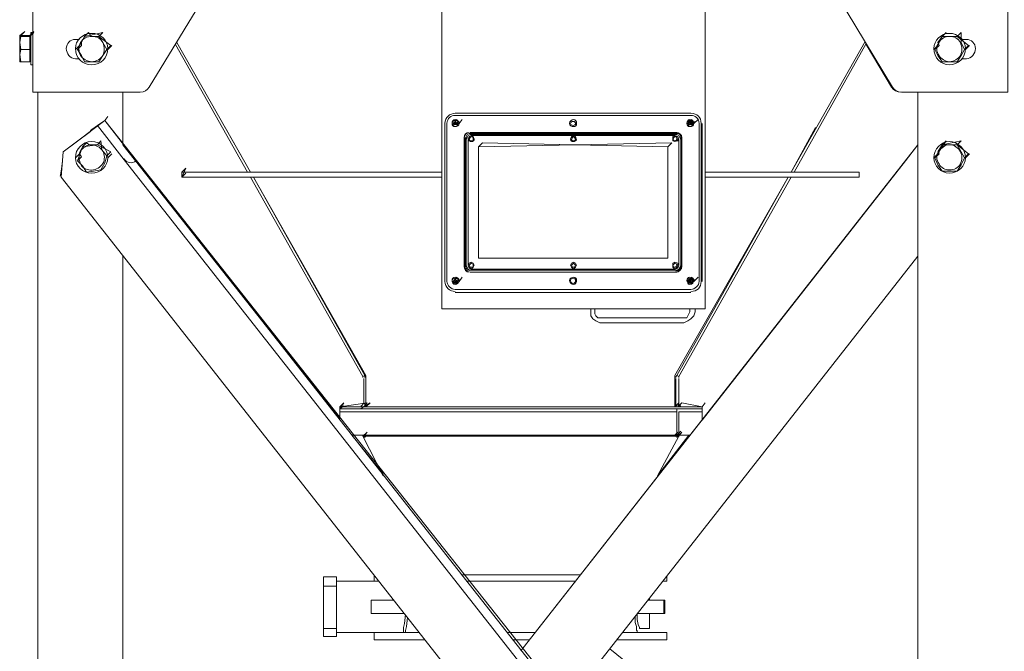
# Model space of a CAD drawing. Header units: millimetres. Extents: x 160938 to 520640, y 9197 to 248394.
# Tile 46 of 137: x 257488 to 258634, y 90550 to 91286. Entities that reach past the tile are written whole.
import ezdxf

# ---------------------------------------------------------------- set-up
doc = ezdxf.new("R2010")
doc.units = ezdxf.units.MM
doc.header["$LTSCALE"] = 10

# ---------------------------------------------------------------- blocks, each defined once
blk = doc.blocks.new('*F3182')
at = {"color": 1, "linetype": 'Continuous', "lineweight": 20}
for points in [[(2300.3, -28.3), (2300.3, -18.9), (2059.9, -18.9), (2059.9, -28.3)], [(2300.3, -142.6), (2300.3, -28.3), (2300.3, -28.3)], [(2333.3, -1070), (2380.4, -1033.5), (3595.4, -77.8), (3643.7, -41.2), (3639, -36.5), (2333.3, -1070), (2328.6, -1066.5)], [(2239, -71.9), (2239, -67.2), (2239, -67.2)], [(2250.8, -68.3), (2246.1, -63.6), (2246.1, -63.6)], [(2261.4, -67.2), (2261.4, -71.9), (2261.4, -71.9)], [(2261.4, -67.2), (2261.4, -71.9), (2261.4, -71.9)], [(2369.8, -73.1), (2376.9, -69.5), (2372.2, -64.8), (2361.6, -77.8), (2356.9, -73.1), (2361.6, -95.5), (2356.9, -90.7), (2376.9, -103.7), (2372.2, -99), (2369.8, -100.2)], [(2376.9, -68.3), (2372.2, -63.6), (2372.2, -63.6)], [(2242.6, -100.2), (2235.5, -95.5), (2235.5, -86), (2235.5, -77.8), (2235.5, -95.5), (2230.8, -90.7)], [(2250.8, -69.5), (2257.9, -73.1), (2257.9, -73.1)], [(2257.9, -73.1), (2264.9, -77.8), (2264.9, -86), (2264.9, -95.5), (2257.9, -100.2)], [(3610.7, -79), (2379.3, -1047.6), (2339.2, -1078.3), (2333.3, -1070)], [(2361.6, -86), (2361.6, -77.8), (2369.8, -73.1)], [(2376.9, -69.5), (2385.1, -73.1), (2385.1, -73.1)], [(2385.1, -73.1), (2392.2, -77.8), (2392.2, -86), (2392.2, -95.5), (2385.1, -100.2)], [(2369.8, -100.2), (2361.6, -95.5), (2361.6, -86)], [(2235.5, -95.5), (2250.8, -103.7), (2246.1, -99), (2242.6, -100.2)], [(2250.8, -104.9), (2246.1, -100.2), (2246.1, -100.2)], [(2257.9, -100.2), (2250.8, -103.7), (2250.8, -103.7)], [(2376.9, -104.9), (2372.2, -100.2), (2372.2, -100.2)], [(2385.1, -100.2), (2376.9, -103.7), (2376.9, -103.7)], [(3538.8, -123.7), (2300.3, -123.7), (2300.3, -123.7)], [(2380.4, -137.9), (2361.6, -123.7), (2361.6, -123.7)], [(2380.4, -137.9), (2361.6, -123.7), (2361.6, -123.7)], [(2361.6, -123.7), (2950.8, -585.7), (2950.8, -585.7)], [(2361.6, -123.7), (2682.1, -374.7), (2682.1, -374.7)], [(2399.3, -1120.7), (3676.7, -116.7), (3676.7, -116.7)], [(2491.2, -123.7), (3015.6, -535), (3015.6, -535)], [(2380.4, -137.9), (2950.8, -585.7), (2950.8, -585.7)], [(2380.4, -137.9), (2682.1, -374.7), (2682.1, -374.7)], [(2101.1, -269.9), (2294.4, -153.2), (2294.4, -153.2)], [(2244.9, -183.8), (2294.4, -154.4), (2294.4, -154.4)], [(2294.4, -154.4), (2244.9, -183.8), (2244.9, -183.8)], [(2241.4, -185), (2393.4, -271), (2393.4, -271)], [(2393.4, -267.5), (2243.7, -183.8), (2243.7, -183.8)], [(2399.3, -371.2), (2399.3, -205), (2399.3, -192.1), (2393.4, -192.1), (2393.4, -205)], [(2393.4, -205), (2393.4, -371.2), (2393.4, -371.2)], [(2393.4, -271), (2341.5, -242.8), (2341.5, -242.8)], [(2399.3, -271), (2631.4, -401.8), (2630.3, -404.2)], [(2630.3, -404.2), (2399.3, -274.6), (2399.3, -274.6)], [(2399.3, -274.6), (2630.3, -406.6), (2630.3, -406.6)], [(2078.8, -371.2), (2552.5, -371.2), (2552.5, -371.2)], [(2336.8, -374.7), (2520.7, -374.7), (2520.7, -374.7)], [(2520.7, -375.9), (2336.8, -375.9), (2336.8, -375.9)], [(2552.5, -377.1), (2552.5, -671.7), (2552.5, -671.7)], [(2666.8, -406.6), (2662.1, -401.8), (2666.8, -403), (2662.1, -398.3), (2666.8, -374.7), (2662.1, -371.2)], [(2669.1, -374.7), (2669.1, -374.7), (2666.8, -374.7), (2666.8, -374.7)], [(2682.1, -374.7), (2672.7, -374.7), (2672.7, -374.7)], [(2325, -662.3), (2325, -387.7), (2325, -387.7)], [(2325, -387.7), (2325, -662.3), (2325, -662.3)], [(2327.4, -662.3), (2327.4, -387.7), (2327.4, -387.7)], [(2336.8, -384.2), (2332.1, -379.5), (2332.1, -379.5)], [(2336.8, -391.2), (2332.1, -386.5), (2332.1, -386.5)], [(2336.8, -386.5), (2335.6, -387.7), (2335.6, -387.7)], [(2335.6, -387.7), (2336.8, -390.1), (2336.8, -390.1)], [(2336.8, -378.3), (2520.7, -378.3), (2520.7, -378.3)], [(2338, -386.5), (2336.8, -386.5), (2336.8, -386.5)], [(2520.7, -384.2), (2515.9, -379.5), (2515.9, -379.5)], [(2520.7, -391.2), (2515.9, -386.5), (2515.9, -386.5)], [(2523, -387.7), (2518.3, -383), (2518.3, -383)], [(2519.5, -386.5), (2518.3, -387.7), (2518.3, -387.7)], [(2518.3, -387.7), (2519.5, -390.1), (2519.5, -390.1)], [(2521.8, -386.5), (2519.5, -386.5), (2519.5, -386.5)], [(2530.1, -387.7), (2530.1, -662.3), (2530.1, -662.3)], [(2533.6, -387.7), (2533.6, -662.3), (2533.6, -662.3)], [(2533.6, -662.3), (2533.6, -387.7), (2533.6, -387.7)], [(2552.5, -383), (2556, -383), (2556, -383)], [(2563.1, -396), (2563.1, -392.4), (2560.7, -391.2), (2558.4, -390.1), (2556, -388.9), (2552.5, -388.9)], [(2556, -383), (2560.7, -384.2), (2564.3, -387.7), (2566.6, -391.2), (2569, -396)], [(2699.8, -401.8), (2699.8, -388.9), (2699.8, -388.9)], [(2336.8, -390.1), (2338, -390.1), (2338, -390.1)], [(2354.5, -399.5), (2352.1, -399.5), (2349.8, -400.7), (2348.6, -403), (2348.6, -405.4)], [(2501.8, -399.5), (2355.7, -399.5), (2353.3, -400.7), (2351, -401.8), (2349.8, -404.2), (2349.8, -406.6)], [(2353.3, -398.3), (2504.2, -398.3), (2504.2, -398.3)], [(2504.2, -398.3), (2353.3, -398.3), (2353.3, -398.3)], [(2503, -399.5), (2354.5, -399.5), (2354.5, -399.5)], [(2501.8, -649.3), (2504.2, -648.1), (2506.5, -647), (2507.7, -644.6), (2507.7, -643.4), (2507.7, -406.6), (2507.7, -404.2), (2506.5, -401.8), (2504.2, -400.7), (2501.8, -399.5)], [(2507.7, -405.4), (2507.7, -403), (2506.5, -400.7), (2505.3, -399.5), (2503, -399.5)], [(2519.5, -390.1), (2521.8, -390.1), (2521.8, -390.1)], [(2569, -396), (2569, -493.8), (2566.6, -498.5), (2564.3, -502), (2560.7, -504.4), (2556, -504.4)], [(2563.1, -493.8), (2563.1, -396), (2563.1, -396)], [(2699.8, -404.2), (2695.1, -399.5), (2695.1, -399.5)], [(2746.9, -426.6), (2701, -401.8), (2696.2, -398.3)], [(2701, -401.8), (2696.2, -398.3), (2696.2, -398.3)], [(2702.1, -404.2), (2697.4, -399.5), (2697.4, -399.5)], [(2699.8, -390.1), (2745.7, -425.4), (2745.7, -425.4)], [(2699.8, -390.1), (2745.7, -425.4), (2745.7, -425.4)], [(2347.4, -404.2), (2347.4, -644.6), (2347.4, -644.6)], [(2348.6, -644.6), (2348.6, -404.2), (2348.6, -404.2)], [(2348.6, -405.4), (2348.6, -643.4), (2348.6, -643.4)], [(2349.8, -406.6), (2349.8, -643.4), (2349.8, -644.6), (2351, -647), (2353.3, -648.1), (2355.7, -649.3), (2501.8, -649.3)], [(2355.7, -401.8), (2356.9, -403), (2358, -406.6), (2356.9, -408.9), (2355.7, -408.9)], [(2501.8, -401.8), (2504.2, -403), (2506.5, -406.6), (2504.2, -408.9), (2501.8, -408.9)], [(2501.8, -403), (2504.2, -404.2), (2504.2, -406.6), (2504.2, -407.7), (2501.8, -408.9)], [(2507.7, -643.4), (2507.7, -405.4), (2507.7, -405.4)], [(2510.1, -404.2), (2510.1, -644.6), (2510.1, -644.6)], [(2510.1, -644.6), (2510.1, -404.2), (2510.1, -404.2)], [(2630.3, -406.6), (2631.4, -406.6), (2631.4, -406.6)], [(2631.4, -406.6), (2663.3, -406.6), (2663.3, -406.6)], [(2633.8, -401.8), (2663.3, -401.8), (2663.3, -401.8)], [(2633.8, -405.4), (2663.3, -405.4), (2663.3, -405.4)], [(2663.3, -406.6), (2666.8, -406.6), (2666.8, -406.6)], [(2672.7, -404.2), (2669.1, -404.2), (2669.1, -796.6), (2672.7, -796.6), (2682.1, -796.6)], [(2672.7, -404.2), (2672.7, -796.6), (2672.7, -796.6)], [(2701, -407.7), (2696.2, -403), (2696.2, -403)], [(2699.8, -404.2), (2701, -401.8), (2701, -401.8)], [(2699.8, -404.2), (2701, -401.8), (2701, -401.8)], [(2699.8, -404.2), (2699.8, -782.5), (2699.8, -782.5)], [(2701, -406.6), (2699.8, -405.4), (2699.8, -405.4)], [(2699.8, -407.7), (2701, -407.7), (2701, -406.6)], [(2701, -403), (2701, -401.8), (2701, -401.8)], [(2701, -405.4), (2702.1, -404.2), (2702.1, -404.2)], [(2701, -406.6), (2701, -405.4), (2701, -405.4)], [(2701, -764.8), (2701, -763.6), (2701, -407.7)], [(2948.4, -482), (3009.7, -406.6), (3009.7, -406.6)], [(2363.9, -414.8), (2493.6, -414.8), (2493.6, -635.2), (2363.9, -635.2)], [(2863.6, -416), (2869.5, -416), (2869.5, -416)], [(2869.5, -416), (2869.5, -420.7), (2869.5, -420.7)], [(2891.9, -418.3), (2891.9, -419.5), (2891.9, -438.4)], [(2891.9, -418.3), (2907.2, -418.3), (2907.2, -418.3)], [(2907.2, -419.5), (2891.9, -419.5), (2891.9, -419.5)], [(2907.2, -418.3), (2907.2, -419.5), (2907.2, -441.9), (2907.2, -446.6), (2907.2, -450.2)], [(2929.6, -416), (2937.8, -416), (2937.8, -416)], [(2929.6, -416), (2929.6, -467.8), (2929.6, -467.8)], [(2937.8, -416), (2937.8, -473.7), (2937.8, -473.7)], [(2889.5, -436), (2891.9, -436), (2891.9, -436)], [(2907.2, -436), (2924.9, -436), (2924.9, -436)], [(2924.9, -436), (2924.9, -447.8), (2924.9, -447.8)], [(2924.9, -447.8), (2923.7, -447.8), (2920.2, -449), (2914.3, -450.2), (2907.2, -450.2)], [(2910.7, -452.5), (2917.8, -452.5), (2922.5, -451.3), (2927.2, -451.3), (2927.2, -450.2)], [(2927.2, -450.2), (2929.6, -450.2), (2929.6, -450.2)], [(2552.5, -499.7), (2556, -499.7), (2558.4, -499.7), (2560.7, -498.5), (2563.1, -496.1), (2563.1, -493.8)], [(2556, -504.4), (2552.5, -504.4), (2552.5, -504.4)], [(2355.7, -522), (2356.9, -523.2), (2356.9, -524.4), (2356.9, -525.6), (2355.7, -526.8)], [(2501.8, -520.9), (2504.2, -522), (2506.5, -524.4), (2504.2, -526.8), (2501.8, -527.9)], [(2501.8, -522), (2504.2, -523.2), (2504.2, -524.4), (2504.2, -525.6), (2501.8, -526.8)], [(2862.4, -516.2), (2862.4, -655.2), (2862.4, -655.2)], [(2869.5, -522), (2869.5, -649.3), (2869.5, -649.3)], [(2929.6, -569.2), (2929.6, -602.2), (2929.6, -602.2)], [(2937.8, -576.3), (2937.8, -595.1), (2937.8, -595.1)], [(2355.7, -641.1), (2356.9, -641.1), (2356.9, -643.4), (2356.9, -644.6), (2355.7, -645.8)], [(2501.8, -639.9), (2504.2, -641.1), (2506.5, -643.4), (2504.2, -645.8), (2501.8, -647)], [(2501.8, -641.1), (2504.2, -641.1), (2504.2, -643.4), (2504.2, -644.6), (2501.8, -645.8)], [(2348.6, -643.4), (2348.6, -645.8), (2349.8, -648.1), (2352.1, -649.3), (2354.5, -649.3)], [(2504.2, -650.5), (2353.3, -650.5), (2353.3, -650.5)], [(2353.3, -651.7), (2504.2, -651.7), (2504.2, -651.7)], [(2354.5, -649.3), (2503, -649.3), (2503, -649.3)], [(2503, -649.3), (2505.3, -649.3), (2506.5, -648.1), (2507.7, -645.8), (2507.7, -643.4)], [(2336.8, -657.6), (2332.1, -654), (2332.1, -654)], [(2336.8, -664.6), (2332.1, -659.9), (2332.1, -659.9)], [(2336.8, -659.9), (2335.6, -662.3), (2335.6, -662.3)], [(2335.6, -662.3), (2336.8, -663.5), (2336.8, -663.5)], [(2338, -659.9), (2336.8, -659.9), (2336.8, -659.9)], [(2336.8, -663.5), (2338, -663.5), (2338, -663.5)], [(2520.7, -657.6), (2515.9, -654), (2515.9, -654)], [(2520.7, -664.6), (2515.9, -659.9), (2515.9, -659.9)], [(2521.8, -659.9), (2523, -662.3), (2518.3, -657.6)], [(2519.5, -659.9), (2518.3, -662.3), (2518.3, -662.3)], [(2518.3, -662.3), (2519.5, -663.5), (2519.5, -663.5)], [(2521.8, -659.9), (2519.5, -659.9), (2519.5, -659.9)], [(2519.5, -663.5), (2521.8, -663.5), (2521.8, -663.5)], [(2523, -662.3), (2521.8, -661.1), (2521.8, -659.9)], [(2520.7, -671.7), (2336.8, -671.7), (2336.8, -671.7)], [(2520.7, -674.1), (2336.8, -674.1), (2336.8, -674.1)], [(2336.8, -674.1), (2520.7, -674.1), (2520.7, -674.1)], [(2552.5, -677.6), (2078.8, -677.6), (2078.8, -677.6)], [(2393.4, -677.6), (2393.4, -967.5), (2393.4, -967.5)], [(2399.3, -677.6), (2399.3, -967.5), (2399.3, -967.5)], [(2937.8, -697.6), (2937.8, -756.6), (2937.8, -756.6)], [(2929.6, -703.5), (2929.6, -756.6), (2929.6, -756.6)], [(2907.2, -760.1), (2907.2, -756.6), (2907.2, -743.6), (2907.2, -721.2)], [(2908.4, -720), (2919, -721.2), (2923.7, -722.4), (2927.2, -722.4), (2929.6, -722.4), (2929.6, -720)], [(2929.6, -720), (2927.2, -720), (2922.5, -718.8), (2911.9, -717.7)], [(2891.9, -743.6), (2891.9, -733), (2891.9, -733)], [(2891.9, -760.1), (2891.9, -756.6), (2891.9, -743.6)], [(2746.9, -745.9), (2701, -769.5), (2696.2, -764.8)], [(2699.8, -782.5), (2744.6, -745.9), (2744.6, -745.9)], [(2699.8, -782.5), (2744.6, -745.9), (2744.6, -745.9)], [(2869.5, -750.7), (2869.5, -756.6), (2869.5, -756.6)], [(2630.3, -766), (2399.3, -896.8), (2399.3, -896.8)], [(2399.3, -896.8), (2630.3, -767.2), (2630.3, -767.2)], [(2399.3, -900.3), (2631.4, -769.5), (2630.3, -767.2)], [(2663.3, -766), (2631.4, -766), (2630.3, -766)], [(2663.3, -766), (2633.8, -766), (2633.8, -766)], [(2666.8, -766), (2662.1, -761.3), (2666.8, -768.3), (2662.1, -764.8), (2666.8, -796.6)], [(2666.8, -766), (2663.3, -766), (2663.3, -766)], [(2669.1, -771.9), (2665.6, -767.2), (2665.6, -767.2)], [(2701, -768.3), (2696.2, -764.8), (2696.2, -764.8)], [(2699.8, -763.6), (2701, -763.6), (2701, -763.6)], [(2701, -766), (2699.8, -767.2), (2699.8, -767.2)], [(2699.8, -767.2), (2701, -769.5), (2701, -769.5)], [(2699.8, -767.2), (2702.1, -768.3), (2702.1, -768.3)], [(2699.8, -767.2), (2701, -769.5), (2701, -769.5)], [(2701, -766), (2701, -764.8), (2701, -764.8)], [(2702.1, -767.2), (2701, -766), (2701, -766)], [(2701, -767.2), (2702.1, -767.2), (2702.1, -767.2)], [(2702.1, -768.3), (2702.1, -767.2), (2702.1, -767.2)], [(2869.5, -756.6), (2863.6, -756.6), (2863.6, -756.6)], [(2869.5, -800.2), (2869.5, -756.6), (2869.5, -756.6)], [(2907.2, -760.1), (2900.1, -760.1), (2891.9, -760.1)], [(2929.6, -756.6), (2929.6, -800.2), (2929.6, -800.2)], [(2937.8, -756.6), (2929.6, -756.6), (2929.6, -756.6)], [(2663.3, -768.3), (2633.8, -768.3), (2633.8, -768.3)], [(2701, -769.5), (2701, -768.3), (2701, -768.3)], [(2701, -768.3), (2702.1, -768.3), (2702.1, -768.3)], [(2361.6, -1048.8), (2680.9, -796.6), (2680.9, -796.6)], [(2680.9, -796.6), (2380.4, -1033.5), (2361.6, -1048.8)], [(2666.8, -796.6), (2662.1, -791.9), (2669.1, -796.6), (2665.6, -791.9)], [(2666.8, -796.6), (2662.1, -791.9), (2662.1, -791.9)], [(2864.8, -800.2), (2864.8, -815.5), (2875.4, -815.5)], [(2934.3, -800.2), (2924.9, -800.2), (2875.4, -800.2), (2864.8, -800.2)], [(2924.9, -815.5), (2875.4, -815.5), (2875.4, -800.2)], [(2924.9, -815.5), (2934.3, -815.5), (2934.3, -800.2)], [(2924.9, -800.2), (2924.9, -815.5), (2924.9, -815.5)], [(2101.1, -900.3), (2294.4, -1018.2), (2294.4, -1018.2)], [(2393.4, -900.3), (2242.6, -986.3), (2242.6, -986.3)], [(2244.9, -987.5), (2393.4, -903.9), (2393.4, -903.9)], [(2341.5, -929.8), (2393.4, -900.3), (2393.4, -900.3)], [(2393.4, -967.5), (2393.4, -980.5), (2399.3, -980.5), (2399.3, -967.5)], [(2393.4, -980.5), (2388.7, -975.7), (2399.3, -980.5), (2394.6, -975.7)], [(2300.3, -1144.3), (2300.3, -1028.8), (2300.3, -1028.8)], [(2361.6, -1048.8), (2300.3, -1048.8), (2300.3, -1048.8)], [(2491.2, -1048.8), (3722.7, -1048.8), (3722.7, -1147.8), (2300.3, -1147.8)], [(2250.8, -1066.5), (2246.1, -1061.8), (2246.1, -1061.8)], [(2376.9, -1066.5), (2372.2, -1061.8), (2372.2, -1061.8)], [(2250.8, -1067.7), (2257.9, -1072.4), (2257.9, -1072.4)], [(2257.9, -1072.4), (2264.9, -1077.1), (2264.9, -1085.3), (2264.9, -1093.6), (2257.9, -1097.1)], [(2346.3, -1086.5), (2369.8, -1118.3), (2366.3, -1113.6), (2333.3, -1070)], [(2374.5, -1067.7), (2382.8, -1070), (2382.8, -1070)], [(2382.8, -1070), (2391, -1074.7), (2392.2, -1083), (2393.4, -1091.2), (2386.3, -1095.9)], [(2239, -1099.5), (2239, -1104.2), (2239, -1104.2)], [(2250.8, -1104.2), (2246.1, -1099.5), (2246.1, -1099.5)], [(2257.9, -1097.1), (2250.8, -1101.8), (2250.8, -1101.8)], [(2261.4, -1104.2), (2261.4, -1099.5), (2261.4, -1099.5)], [(2261.4, -1104.2), (2261.4, -1099.5), (2261.4, -1099.5)], [(2376.9, -1104.2), (2372.2, -1099.5), (2372.2, -1099.5)], [(2386.3, -1095.9), (2380.4, -1101.8), (2380.4, -1101.8)], [(2369.8, -1118.3), (2399.3, -1120.7), (2399.3, -1120.7)], [(2369.8, -1118.3), (2385.1, -1119.5), (2385.1, -1119.5)], [(2059.9, -1144.3), (2059.9, -1153.7), (2300.3, -1153.7), (2300.3, -1144.3)], [(2234.3, -1169), (2234.3, -1167.8), (2234.3, -1157.2), (2229.6, -1152.5)], [(2235.5, -1157.2), (2234.3, -1157.2), (2234.3, -1167.8), (2229.6, -1163.1), (2234.3, -1169), (2235.5, -1169)], [(2235.5, -1169), (2235.5, -1167.8), (2235.5, -1157.2), (2230.8, -1152.5)], [(2230.8, -1156), (2230.8, -1153.7), (2230.8, -1153.7)], [(2268.5, -1156), (2231.9, -1156), (2230.8, -1156)], [(2231.9, -1156), (2231.9, -1153.7), (2231.9, -1153.7)], [(2235.5, -1157.2), (2235.5, -1156), (2235.5, -1156)], [(2235.5, -1157.2), (2235.5, -1156), (2235.5, -1156)], [(2250.8, -1167.8), (2256.7, -1169), (2242.6, -1169), (2250.8, -1167.8), (2250.8, -1157.2), (2235.5, -1157.2), (2235.5, -1167.8), (2242.6, -1169)], [(2256.7, -1169), (2264.9, -1167.8), (2264.9, -1157.2), (2250.8, -1157.2)], [(2263.8, -1156), (2263.8, -1157.2), (2263.8, -1157.2)], [(2268.5, -1153.7), (2268.5, -1156), (2268.5, -1156)], [(2242.6, -1169), (2235.5, -1169), (2235.5, -1167.8)], [(2264.9, -1167.8), (2264.9, -1169), (2256.7, -1169)]]:
    blk.add_lwpolyline(points, dxfattribs=at)
for points in [[(2242.6, -73.1), (2250.8, -69.5), (2246.1, -64.8), (2235.5, -77.8), (2230.8, -73.1)], [(2300.3, -142.6), (2300.3, -142.6)], [(2666.8, -796.6), (2669.1, -796.6), (2669.1, -374.7), (2666.8, -374.7)], [(2699.8, -401.8), (2690.4, -401.8), (2672.7, -401.8), (2672.7, -374.7), (2669.1, -374.7), (2669.1, -404.2), (2690.4, -404.2), (2699.8, -404.2)], [(2338, -387.7), (2334.5, -383), (2338, -390.1), (2338, -388.9)], [(2338, -386.5), (2338, -387.7), (2338, -387.7)], [(2521.8, -386.5), (2523, -387.7), (2521.8, -387.7)], [(2521.8, -388.9), (2521.8, -390.1), (2523, -387.7)], [(2666.8, -386.5), (2666.8, -388.9), (2666.8, -390.1), (2666.8, -391.2), (2666.8, -392.4), (2666.8, -393.6), (2666.8, -393.6), (2666.8, -393.6), (2666.8, -392.4), (2666.8, -391.2), (2666.8, -390.1), (2666.8, -388.9), (2666.8, -386.5), (2666.8, -385.3), (2666.8, -383), (2666.8, -383), (2666.8, -380.6), (2666.8, -380.6), (2666.8, -379.5), (2666.8, -380.6), (2666.8, -380.6), (2666.8, -383), (2666.8, -383), (2666.8, -385.3)], [(2669.1, -399.5), (2669.1, -399.5)], [(2355.7, -401.8), (2352.1, -403), (2351, -406.6), (2352.1, -408.9), (2355.7, -408.9), (2356.9, -408.9), (2358, -406.6), (2356.9, -403)], [(2351, -406.6), (2352.1, -403), (2355.7, -401.8), (2501.8, -401.8), (2505.3, -403), (2506.5, -406.6), (2506.5, -643.4), (2505.3, -645.8), (2501.8, -647), (2355.7, -647), (2352.1, -645.8), (2351, -643.4)], [(2355.7, -403), (2356.9, -404.2), (2356.9, -406.6), (2356.9, -407.7), (2355.7, -408.9), (2353.3, -407.7), (2352.1, -406.6), (2353.3, -404.2)], [(2363.9, -414.8), (2359.2, -410.1), (2363.9, -635.2), (2359.2, -630.5)], [(2501.8, -401.8), (2499.5, -403), (2498.3, -406.6), (2499.5, -408.9), (2501.8, -408.9), (2504.2, -408.9), (2506.5, -406.6), (2504.2, -403)], [(2501.8, -403), (2504.2, -404.2), (2504.2, -406.6), (2504.2, -407.7), (2501.8, -408.9), (2500.6, -407.7), (2499.5, -406.6), (2500.6, -404.2)], [(2701, -403), (2699.8, -405.4), (2702.1, -404.2)], [(2702.1, -404.2), (2702.1, -404.2)], [(2355.7, -520.9), (2352.1, -522), (2351, -524.4), (2352.1, -526.8), (2355.7, -527.9), (2356.9, -526.8), (2358, -524.4), (2356.9, -522)], [(2355.7, -522), (2356.9, -523.2), (2356.9, -524.4), (2356.9, -525.6), (2355.7, -526.8), (2353.3, -525.6), (2352.1, -524.4), (2353.3, -523.2)], [(2501.8, -520.9), (2499.5, -522), (2498.3, -524.4), (2499.5, -526.8), (2501.8, -527.9), (2504.2, -526.8), (2506.5, -524.4), (2504.2, -522)], [(2501.8, -522), (2504.2, -523.2), (2504.2, -524.4), (2504.2, -525.6), (2501.8, -526.8), (2500.6, -525.6), (2499.5, -524.4), (2500.6, -523.2)], [(2666.8, -585.7), (2666.8, -586.9), (2666.8, -588), (2666.8, -590.4), (2666.8, -591.6), (2666.8, -592.8), (2666.8, -592.8), (2666.8, -592.8), (2666.8, -591.6), (2666.8, -590.4), (2666.8, -588), (2666.8, -586.9), (2666.8, -585.7), (2666.8, -584.5), (2666.8, -582.1), (2666.8, -582.1), (2666.8, -579.8), (2666.8, -579.8), (2666.8, -578.6), (2666.8, -579.8), (2666.8, -579.8), (2666.8, -582.1), (2666.8, -582.1), (2666.8, -584.5)], [(2355.7, -639.9), (2352.1, -641.1), (2351, -643.4), (2352.1, -645.8), (2355.7, -647), (2356.9, -645.8), (2358, -643.4), (2356.9, -641.1)], [(2355.7, -641.1), (2356.9, -641.1), (2356.9, -643.4), (2356.9, -644.6), (2355.7, -645.8), (2353.3, -644.6), (2352.1, -643.4), (2353.3, -641.1)], [(2501.8, -639.9), (2499.5, -641.1), (2498.3, -643.4), (2499.5, -645.8), (2501.8, -647), (2504.2, -645.8), (2506.5, -643.4), (2504.2, -641.1)], [(2501.8, -641.1), (2504.2, -641.1), (2504.2, -643.4), (2504.2, -644.6), (2501.8, -645.8), (2500.6, -644.6), (2499.5, -643.4), (2500.6, -641.1)], [(2338, -662.3), (2334.5, -657.6), (2338, -663.5)], [(2338, -659.9), (2338, -662.3), (2338, -661.1)], [(2521.8, -662.3), (2521.8, -663.5), (2523, -662.3)], [(2701, -764.8), (2701, -764.8)], [(2702.1, -767.2), (2702.1, -767.2)], [(2666.8, -784.8), (2666.8, -786), (2666.8, -787.2), (2666.8, -789.5), (2666.8, -790.7), (2666.8, -791.9), (2666.8, -791.9), (2666.8, -791.9), (2666.8, -790.7), (2666.8, -789.5), (2666.8, -787.2), (2666.8, -786), (2666.8, -784.8), (2666.8, -783.7), (2666.8, -781.3), (2666.8, -780.1), (2666.8, -778.9), (2666.8, -778.9), (2666.8, -777.8), (2666.8, -778.9), (2666.8, -778.9), (2666.8, -780.1), (2666.8, -781.3), (2666.8, -783.7)], [(2242.6, -1072.4), (2250.8, -1067.7), (2246.1, -1062.9), (2235.5, -1077.1)], [(2367.5, -1073.6), (2374.5, -1067.7), (2369.8, -1062.9), (2361.6, -1078.3), (2356.9, -1074.7)], [(2235.5, -1085.3), (2235.5, -1077.1), (2230.8, -1072.4), (2235.5, -1093.6), (2230.8, -1088.9)], [(2361.6, -1087.7), (2361.6, -1078.3), (2363.9, -1095.9), (2359.2, -1091.2)], [(2242.6, -1097.1), (2235.5, -1093.6), (2250.8, -1101.8), (2246.1, -1097.1)], [(2372.2, -1099.5), (2363.9, -1095.9), (2380.4, -1101.8), (2375.7, -1097.1)]]:
    blk.add_lwpolyline(points, close=True, dxfattribs=at)
for points, knots in [([(2239, -67.2), (2239, -61.3), (2243.7, -56.6), (2249.6, -56.6), (2249.6, -56.6), (2255.5, -56.6), (2261.4, -61.3), (2261.4, -67.2)], [0, 0, 0, 0, 0.125, 0.125, 0.125, 0.125001, 1, 1, 1, 1]), ([(2249.6, -104.9), (2240.2, -104.9), (2231.9, -96.6), (2231.9, -87.2), (2231.9, -87.2), (2231.9, -76.6), (2240.2, -68.3), (2249.6, -68.3), (2249.6, -68.3), (2260.2, -68.3), (2268.5, -76.6), (2268.5, -87.2), (2268.5, -87.2), (2268.5, -96.6), (2260.2, -104.9), (2249.6, -104.9)], [0, 0, 0, 0, 0.0625, 0.0625, 0.0625, 0.062501, 0.125, 0.125, 0.125, 0.125001, 0.1875, 0.1875, 0.1875, 0.187501, 1, 1, 1, 1]), ([(2249.6, -104.9), (2240.2, -104.9), (2231.9, -96.6), (2231.9, -87.2), (2231.9, -87.2), (2231.9, -76.6), (2240.2, -68.3), (2249.6, -68.3)], [0, 0, 0, 0, 0.125, 0.125, 0.125, 0.125001, 1, 1, 1, 1]), ([(2376.9, -104.9), (2366.3, -104.9), (2358, -96.6), (2358, -87.2), (2358, -87.2), (2358, -76.6), (2366.3, -68.3), (2376.9, -68.3)], [0, 0, 0, 0, 0.125, 0.125, 0.125, 0.125001, 1, 1, 1, 1]), ([(2376.9, -104.9), (2366.3, -104.9), (2358, -96.6), (2358, -87.2), (2358, -87.2), (2358, -76.6), (2366.3, -68.3), (2376.9, -68.3), (2376.9, -68.3), (2386.3, -68.3), (2394.6, -76.6), (2394.6, -87.2), (2394.6, -87.2), (2394.6, -96.6), (2386.3, -104.9), (2376.9, -104.9)], [0, 0, 0, 0, 0.0625, 0.0625, 0.0625, 0.062501, 0.125, 0.125, 0.125, 0.125001, 0.1875, 0.1875, 0.1875, 0.187501, 1, 1, 1, 1]), ([(2336.8, -392.4), (2334.5, -392.4), (2332.1, -391.2), (2332.1, -388.9), (2332.1, -388.9), (2332.1, -386.5), (2334.5, -384.2), (2336.8, -384.2), (2336.8, -384.2), (2339.2, -384.2), (2340.4, -386.5), (2340.4, -388.9), (2340.4, -388.9), (2340.4, -391.2), (2339.2, -392.4), (2336.8, -392.4)], [0, 0, 0, 0, 0.0625, 0.0625, 0.0625, 0.062501, 0.125, 0.125, 0.125, 0.125001, 0.1875, 0.1875, 0.1875, 0.187501, 1, 1, 1, 1]), ([(2336.8, -392.4), (2334.5, -392.4), (2332.1, -391.2), (2332.1, -388.9), (2332.1, -388.9), (2332.1, -386.5), (2334.5, -384.2), (2336.8, -384.2), (2336.8, -384.2), (2339.2, -384.2), (2340.4, -386.5), (2340.4, -388.9), (2340.4, -388.9), (2340.4, -391.2), (2339.2, -392.4), (2336.8, -392.4)], [0, 0, 0, 0, 0.0625, 0.0625, 0.0625, 0.062501, 0.125, 0.125, 0.125, 0.125001, 0.1875, 0.1875, 0.1875, 0.187501, 1, 1, 1, 1]), ([(2336.8, -391.2), (2334.5, -391.2), (2333.3, -390.1), (2333.3, -388.9), (2333.3, -388.9), (2333.3, -386.5), (2334.5, -385.3), (2336.8, -385.3)], [0, 0, 0, 0, 0.125, 0.125, 0.125, 0.125001, 1, 1, 1, 1]), ([(2336.8, -391.2), (2334.5, -391.2), (2333.3, -390.1), (2333.3, -388.9), (2333.3, -388.9), (2333.3, -386.5), (2334.5, -385.3), (2336.8, -385.3), (2336.8, -385.3), (2338, -385.3), (2340.4, -386.5), (2340.4, -388.9), (2340.4, -388.9), (2340.4, -390.1), (2338, -391.2), (2336.8, -391.2)], [0, 0, 0, 0, 0.0625, 0.0625, 0.0625, 0.062501, 0.125, 0.125, 0.125, 0.125001, 0.1875, 0.1875, 0.1875, 0.187501, 1, 1, 1, 1]), ([(2519.5, -392.4), (2517.1, -392.4), (2515.9, -391.2), (2515.9, -388.9), (2515.9, -388.9), (2515.9, -386.5), (2517.1, -384.2), (2519.5, -384.2), (2519.5, -384.2), (2521.8, -384.2), (2524.2, -386.5), (2524.2, -388.9), (2524.2, -388.9), (2524.2, -391.2), (2521.8, -392.4), (2519.5, -392.4)], [0, 0, 0, 0, 0.0625, 0.0625, 0.0625, 0.062501, 0.125, 0.125, 0.125, 0.125001, 0.1875, 0.1875, 0.1875, 0.187501, 1, 1, 1, 1]), ([(2519.5, -392.4), (2517.1, -392.4), (2515.9, -391.2), (2515.9, -388.9), (2515.9, -388.9), (2515.9, -386.5), (2517.1, -384.2), (2519.5, -384.2), (2519.5, -384.2), (2521.8, -384.2), (2524.2, -386.5), (2524.2, -388.9), (2524.2, -388.9), (2524.2, -391.2), (2521.8, -392.4), (2519.5, -392.4)], [0, 0, 0, 0, 0.0625, 0.0625, 0.0625, 0.062501, 0.125, 0.125, 0.125, 0.125001, 0.1875, 0.1875, 0.1875, 0.187501, 1, 1, 1, 1]), ([(2519.5, -391.2), (2518.3, -391.2), (2517.1, -390.1), (2517.1, -388.9), (2517.1, -388.9), (2517.1, -386.5), (2518.3, -385.3), (2519.5, -385.3)], [0, 0, 0, 0, 0.125, 0.125, 0.125, 0.125001, 1, 1, 1, 1]), ([(2519.5, -391.2), (2518.3, -391.2), (2517.1, -390.1), (2517.1, -388.9), (2517.1, -388.9), (2517.1, -386.5), (2518.3, -385.3), (2519.5, -385.3), (2519.5, -385.3), (2521.8, -385.3), (2523, -386.5), (2523, -388.9), (2523, -388.9), (2523, -390.1), (2521.8, -391.2), (2519.5, -391.2)], [0, 0, 0, 0, 0.0625, 0.0625, 0.0625, 0.062501, 0.125, 0.125, 0.125, 0.125001, 0.1875, 0.1875, 0.1875, 0.187501, 1, 1, 1, 1]), ([(2353.3, -407.7), (2352.1, -407.7), (2352.1, -406.6), (2352.1, -405.4), (2352.1, -405.4), (2353.3, -404.2), (2353.3, -404.2), (2354.5, -404.2)], [0, 0, 0, 0, 0.125, 0.125, 0.125, 0.125001, 1, 1, 1, 1]), ([(2352.1, -407.7), (2352.1, -407.7), (2352.1, -406.6), (2352.1, -405.4), (2352.1, -405.4), (2353.3, -404.2), (2353.3, -404.2), (2354.5, -404.2)], [0, 0, 0, 0, 0.125, 0.125, 0.125, 0.125001, 1, 1, 1, 1]), ([(2354.5, -404.2), (2355.7, -404.2), (2356.9, -405.4), (2356.9, -406.6), (2356.9, -406.6), (2356.9, -407.7), (2355.7, -408.9), (2354.5, -408.9)], [0, 0, 0, 0, 0.125, 0.125, 0.125, 0.125001, 1, 1, 1, 1]), ([(2336.8, -529.1), (2334.5, -529.1), (2332.1, -526.8), (2332.1, -524.4), (2332.1, -524.4), (2332.1, -522), (2334.5, -520.9), (2336.8, -520.9), (2336.8, -520.9), (2339.2, -520.9), (2340.4, -522), (2340.4, -524.4), (2340.4, -524.4), (2340.4, -526.8), (2339.2, -529.1), (2336.8, -529.1)], [0, 0, 0, 0, 0.0625, 0.0625, 0.0625, 0.062501, 0.125, 0.125, 0.125, 0.125001, 0.1875, 0.1875, 0.1875, 0.187501, 1, 1, 1, 1]), ([(2336.8, -529.1), (2334.5, -529.1), (2332.1, -526.8), (2332.1, -524.4), (2332.1, -524.4), (2332.1, -522), (2334.5, -520.9), (2336.8, -520.9), (2336.8, -520.9), (2339.2, -520.9), (2340.4, -522), (2340.4, -524.4), (2340.4, -524.4), (2340.4, -526.8), (2339.2, -529.1), (2336.8, -529.1)], [0, 0, 0, 0, 0.0625, 0.0625, 0.0625, 0.062501, 0.125, 0.125, 0.125, 0.125001, 0.1875, 0.1875, 0.1875, 0.187501, 1, 1, 1, 1]), ([(2336.8, -527.9), (2335.6, -527.9), (2334.5, -526.8), (2334.5, -524.4), (2334.5, -524.4), (2334.5, -523.2), (2335.6, -522), (2336.8, -522), (2336.8, -522), (2338, -522), (2339.2, -523.2), (2339.2, -524.4), (2339.2, -524.4), (2339.2, -526.8), (2338, -527.9), (2336.8, -527.9)], [0, 0, 0, 0, 0.0625, 0.0625, 0.0625, 0.062501, 0.125, 0.125, 0.125, 0.125001, 0.1875, 0.1875, 0.1875, 0.187501, 1, 1, 1, 1]), ([(2353.3, -526.8), (2352.1, -526.8), (2352.1, -525.6), (2352.1, -524.4), (2352.1, -524.4), (2352.1, -523.2), (2353.3, -522), (2354.5, -522)], [0, 0, 0, 0, 0.125, 0.125, 0.125, 0.125001, 1, 1, 1, 1]), ([(2353.3, -526.8), (2352.1, -526.8), (2352.1, -525.6), (2352.1, -524.4), (2352.1, -524.4), (2352.1, -523.2), (2353.3, -522), (2354.5, -522)], [0, 0, 0, 0, 0.125, 0.125, 0.125, 0.125001, 1, 1, 1, 1]), ([(2354.5, -522), (2356.9, -522), (2358, -523.2), (2358, -524.4), (2358, -524.4), (2358, -526.8), (2356.9, -527.9), (2354.5, -527.9)], [0, 0, 0, 0, 0.125, 0.125, 0.125, 0.125001, 1, 1, 1, 1]), ([(2519.5, -529.1), (2517.1, -529.1), (2515.9, -526.8), (2515.9, -524.4), (2515.9, -524.4), (2515.9, -522), (2517.1, -520.9), (2519.5, -520.9), (2519.5, -520.9), (2521.8, -520.9), (2524.2, -522), (2524.2, -524.4), (2524.2, -524.4), (2524.2, -526.8), (2521.8, -529.1), (2519.5, -529.1)], [0, 0, 0, 0, 0.0625, 0.0625, 0.0625, 0.062501, 0.125, 0.125, 0.125, 0.125001, 0.1875, 0.1875, 0.1875, 0.187501, 1, 1, 1, 1]), ([(2519.5, -529.1), (2517.1, -529.1), (2515.9, -526.8), (2515.9, -524.4), (2515.9, -524.4), (2515.9, -522), (2517.1, -520.9), (2519.5, -520.9), (2519.5, -520.9), (2521.8, -520.9), (2524.2, -522), (2524.2, -524.4), (2524.2, -524.4), (2524.2, -526.8), (2521.8, -529.1), (2519.5, -529.1)], [0, 0, 0, 0, 0.0625, 0.0625, 0.0625, 0.062501, 0.125, 0.125, 0.125, 0.125001, 0.1875, 0.1875, 0.1875, 0.187501, 1, 1, 1, 1]), ([(2519.5, -527.9), (2518.3, -527.9), (2517.1, -526.8), (2517.1, -524.4), (2517.1, -524.4), (2517.1, -523.2), (2518.3, -522), (2519.5, -522), (2519.5, -522), (2521.8, -522), (2523, -523.2), (2523, -524.4), (2523, -524.4), (2523, -526.8), (2521.8, -527.9), (2519.5, -527.9)], [0, 0, 0, 0, 0.0625, 0.0625, 0.0625, 0.062501, 0.125, 0.125, 0.125, 0.125001, 0.1875, 0.1875, 0.1875, 0.187501, 1, 1, 1, 1]), ([(2354.5, -645.8), (2353.3, -645.8), (2352.1, -644.6), (2352.1, -643.4), (2352.1, -643.4), (2352.1, -642.2), (2353.3, -641.1), (2354.5, -641.1)], [0, 0, 0, 0, 0.125, 0.125, 0.125, 0.125001, 1, 1, 1, 1]), ([(2354.5, -645.8), (2353.3, -645.8), (2352.1, -644.6), (2352.1, -643.4), (2352.1, -643.4), (2352.1, -642.2), (2353.3, -641.1), (2354.5, -641.1)], [0, 0, 0, 0, 0.125, 0.125, 0.125, 0.125001, 1, 1, 1, 1]), ([(2354.5, -639.9), (2356.9, -639.9), (2358, -641.1), (2358, -643.4), (2358, -643.4), (2358, -644.6), (2356.9, -647), (2354.5, -647)], [0, 0, 0, 0, 0.125, 0.125, 0.125, 0.125001, 1, 1, 1, 1]), ([(2336.8, -665.8), (2334.5, -665.8), (2332.1, -664.6), (2332.1, -662.3), (2332.1, -662.3), (2332.1, -659.9), (2334.5, -657.6), (2336.8, -657.6), (2336.8, -657.6), (2339.2, -657.6), (2340.4, -659.9), (2340.4, -662.3), (2340.4, -662.3), (2340.4, -664.6), (2339.2, -665.8), (2336.8, -665.8)], [0, 0, 0, 0, 0.0625, 0.0625, 0.0625, 0.062501, 0.125, 0.125, 0.125, 0.125001, 0.1875, 0.1875, 0.1875, 0.187501, 1, 1, 1, 1]), ([(2336.8, -665.8), (2334.5, -665.8), (2332.1, -664.6), (2332.1, -662.3), (2332.1, -662.3), (2332.1, -659.9), (2334.5, -657.6), (2336.8, -657.6), (2336.8, -657.6), (2339.2, -657.6), (2340.4, -659.9), (2340.4, -662.3), (2340.4, -662.3), (2340.4, -664.6), (2339.2, -665.8), (2336.8, -665.8)], [0, 0, 0, 0, 0.0625, 0.0625, 0.0625, 0.062501, 0.125, 0.125, 0.125, 0.125001, 0.1875, 0.1875, 0.1875, 0.187501, 1, 1, 1, 1]), ([(2336.8, -665.8), (2334.5, -665.8), (2333.3, -663.5), (2333.3, -662.3), (2333.3, -662.3), (2333.3, -659.9), (2334.5, -658.7), (2336.8, -658.7)], [0, 0, 0, 0, 0.125, 0.125, 0.125, 0.125001, 1, 1, 1, 1]), ([(2336.8, -665.8), (2334.5, -665.8), (2333.3, -663.5), (2333.3, -662.3), (2333.3, -662.3), (2333.3, -659.9), (2334.5, -658.7), (2336.8, -658.7), (2336.8, -658.7), (2338, -658.7), (2340.4, -659.9), (2340.4, -662.3), (2340.4, -662.3), (2340.4, -663.5), (2338, -665.8), (2336.8, -665.8)], [0, 0, 0, 0, 0.0625, 0.0625, 0.0625, 0.062501, 0.125, 0.125, 0.125, 0.125001, 0.1875, 0.1875, 0.1875, 0.187501, 1, 1, 1, 1]), ([(2519.5, -665.8), (2517.1, -665.8), (2515.9, -664.6), (2515.9, -662.3), (2515.9, -662.3), (2515.9, -659.9), (2517.1, -657.6), (2519.5, -657.6), (2519.5, -657.6), (2521.8, -657.6), (2524.2, -659.9), (2524.2, -662.3), (2524.2, -662.3), (2524.2, -664.6), (2521.8, -665.8), (2519.5, -665.8)], [0, 0, 0, 0, 0.0625, 0.0625, 0.0625, 0.062501, 0.125, 0.125, 0.125, 0.125001, 0.1875, 0.1875, 0.1875, 0.187501, 1, 1, 1, 1]), ([(2519.5, -665.8), (2517.1, -665.8), (2515.9, -664.6), (2515.9, -662.3), (2515.9, -662.3), (2515.9, -659.9), (2517.1, -657.6), (2519.5, -657.6), (2519.5, -657.6), (2521.8, -657.6), (2524.2, -659.9), (2524.2, -662.3), (2524.2, -662.3), (2524.2, -664.6), (2521.8, -665.8), (2519.5, -665.8)], [0, 0, 0, 0, 0.0625, 0.0625, 0.0625, 0.062501, 0.125, 0.125, 0.125, 0.125001, 0.1875, 0.1875, 0.1875, 0.187501, 1, 1, 1, 1]), ([(2519.5, -665.8), (2518.3, -665.8), (2517.1, -663.5), (2517.1, -662.3), (2517.1, -662.3), (2517.1, -659.9), (2518.3, -658.7), (2519.5, -658.7)], [0, 0, 0, 0, 0.125, 0.125, 0.125, 0.125001, 1, 1, 1, 1]), ([(2519.5, -665.8), (2518.3, -665.8), (2517.1, -663.5), (2517.1, -662.3), (2517.1, -662.3), (2517.1, -659.9), (2518.3, -658.7), (2519.5, -658.7), (2519.5, -658.7), (2521.8, -658.7), (2523, -659.9), (2523, -662.3), (2523, -662.3), (2523, -663.5), (2521.8, -665.8), (2519.5, -665.8)], [0, 0, 0, 0, 0.0625, 0.0625, 0.0625, 0.062501, 0.125, 0.125, 0.125, 0.125001, 0.1875, 0.1875, 0.1875, 0.187501, 1, 1, 1, 1]), ([(2249.6, -1104.2), (2240.2, -1104.2), (2231.9, -1095.9), (2231.9, -1085.3), (2231.9, -1085.3), (2231.9, -1074.7), (2240.2, -1066.5), (2249.6, -1066.5), (2249.6, -1066.5), (2260.2, -1066.5), (2268.5, -1074.7), (2268.5, -1085.3), (2268.5, -1085.3), (2268.5, -1095.9), (2260.2, -1104.2), (2249.6, -1104.2)], [0, 0, 0, 0, 0.0625, 0.0625, 0.0625, 0.062501, 0.125, 0.125, 0.125, 0.125001, 0.1875, 0.1875, 0.1875, 0.187501, 1, 1, 1, 1]), ([(2249.6, -1104.2), (2240.2, -1104.2), (2231.9, -1095.9), (2231.9, -1085.3), (2231.9, -1085.3), (2231.9, -1074.7), (2240.2, -1066.5), (2249.6, -1066.5)], [0, 0, 0, 0, 0.125, 0.125, 0.125, 0.125001, 1, 1, 1, 1]), ([(2376.9, -1104.2), (2366.3, -1104.2), (2358, -1095.9), (2358, -1085.3), (2358, -1085.3), (2358, -1074.7), (2366.3, -1066.5), (2376.9, -1066.5)], [0, 0, 0, 0, 0.125, 0.125, 0.125, 0.125001, 1, 1, 1, 1]), ([(2376.9, -1104.2), (2366.3, -1104.2), (2358, -1095.9), (2358, -1085.3), (2358, -1085.3), (2358, -1074.7), (2366.3, -1066.5), (2376.9, -1066.5), (2376.9, -1066.5), (2386.3, -1066.5), (2394.6, -1074.7), (2394.6, -1085.3), (2394.6, -1085.3), (2394.6, -1095.9), (2386.3, -1104.2), (2376.9, -1104.2)], [0, 0, 0, 0, 0.0625, 0.0625, 0.0625, 0.062501, 0.125, 0.125, 0.125, 0.125001, 0.1875, 0.1875, 0.1875, 0.187501, 1, 1, 1, 1]), ([(2261.4, -1104.2), (2261.4, -1110.1), (2255.5, -1114.8), (2249.6, -1114.8), (2249.6, -1114.8), (2243.7, -1114.8), (2239, -1110.1), (2239, -1104.2)], [0, 0, 0, 0, 0.125, 0.125, 0.125, 0.125001, 1, 1, 1, 1])]:
    blk.add_open_spline(points, degree=3, knots=knots, dxfattribs=at)
for points in [[(2249.6, -56.6), (2255.5, -56.6), (2261.4, -61.3), (2261.4, -67.2)], [(2235.5, -87.2), (2235.5, -81.3), (2237.8, -76.6), (2242.6, -74.2)], [(2242.6, -74.2), (2247.3, -71.9), (2253.2, -71.9), (2257.9, -74.2)], [(2257.9, -74.2), (2261.4, -76.6), (2264.9, -81.3), (2264.9, -87.2)], [(2361.6, -87.2), (2361.6, -81.3), (2365.1, -76.6), (2369.8, -74.2)], [(2369.8, -74.2), (2373.4, -71.9), (2379.3, -71.9), (2384, -74.2)], [(2384, -74.2), (2388.7, -76.6), (2391, -81.3), (2391, -87.2)], [(2242.6, -99), (2237.8, -96.6), (2235.5, -91.9), (2235.5, -87.2)], [(2264.9, -87.2), (2264.9, -91.9), (2261.4, -96.6), (2257.9, -99)], [(2369.8, -99), (2365.1, -96.6), (2361.6, -91.9), (2361.6, -87.2)], [(2391, -87.2), (2391, -91.9), (2388.7, -96.6), (2384, -99)], [(2257.9, -99), (2253.2, -102.5), (2247.3, -102.5), (2242.6, -99)], [(2384, -99), (2379.3, -102.5), (2373.4, -102.5), (2369.8, -99)], [(2300.3, -142.6), (2300.3, -147.3), (2297.9, -150.8), (2294.4, -153.2)], [(2300.3, -143.8), (2300.3, -147.3), (2297.9, -152), (2294.4, -154.4)], [(2300.3, -143.8), (2300.3, -147.3), (2297.9, -152), (2294.4, -154.4)], [(2325, -387.7), (2325, -380.6), (2329.8, -375.9), (2336.8, -375.9)], [(2325, -387.7), (2325, -380.6), (2329.8, -375.9), (2336.8, -375.9)], [(2520.7, -375.9), (2527.7, -375.9), (2532.4, -380.6), (2532.4, -387.7)], [(2520.7, -375.9), (2527.7, -375.9), (2532.4, -380.6), (2532.4, -387.7)], [(2552.5, -371.2), (2552.5, -373.6), (2552.5, -375.9), (2552.5, -378.3)], [(2327.4, -387.7), (2327.4, -383), (2330.9, -378.3), (2336.8, -378.3)], [(2334.5, -388.9), (2334.5, -387.7), (2335.6, -386.5), (2335.6, -386.5)], [(2335.6, -390.1), (2335.6, -390.1), (2334.5, -388.9), (2334.5, -388.9)], [(2335.6, -386.5), (2336.8, -386.5), (2336.8, -386.5), (2338, -386.5)], [(2335.6, -387.7), (2335.6, -387.7), (2336.8, -387.7), (2336.8, -387.7)], [(2335.6, -388.9), (2335.6, -388.9), (2335.6, -387.7), (2335.6, -387.7)], [(2336.8, -390.1), (2336.8, -390.1), (2335.6, -388.9), (2335.6, -388.9)], [(2336.8, -387.7), (2336.8, -387.7), (2338, -387.7), (2338, -387.7)], [(2338, -388.9), (2338, -388.9), (2336.8, -390.1), (2336.8, -390.1)], [(2338, -386.5), (2338, -386.5), (2338, -387.7), (2338, -388.9)], [(2338, -387.7), (2338, -387.7), (2338, -388.9), (2338, -388.9)], [(2338, -388.9), (2338, -388.9), (2338, -390.1), (2338, -390.1)], [(2518.3, -388.9), (2518.3, -387.7), (2518.3, -386.5), (2519.5, -386.5)], [(2519.5, -388.9), (2518.3, -388.9), (2518.3, -387.7), (2519.5, -387.7)], [(2519.5, -390.1), (2518.3, -390.1), (2518.3, -388.9), (2518.3, -388.9)], [(2519.5, -386.5), (2519.5, -386.5), (2520.7, -386.5), (2520.7, -386.5)], [(2519.5, -387.7), (2519.5, -387.7), (2519.5, -387.7), (2519.5, -387.7)], [(2519.5, -387.7), (2520.7, -387.7), (2520.7, -387.7), (2520.7, -387.7)], [(2519.5, -390.1), (2519.5, -390.1), (2519.5, -388.9), (2519.5, -388.9)], [(2520.7, -388.9), (2520.7, -388.9), (2520.7, -390.1), (2519.5, -390.1)], [(2520.7, -378.3), (2525.4, -378.3), (2530.1, -383), (2530.1, -387.7)], [(2520.7, -386.5), (2521.8, -386.5), (2521.8, -387.7), (2521.8, -388.9)], [(2520.7, -387.7), (2520.7, -387.7), (2520.7, -388.9), (2520.7, -388.9)], [(2521.8, -388.9), (2521.8, -388.9), (2521.8, -390.1), (2520.7, -390.1)], [(2338, -390.1), (2336.8, -390.1), (2336.8, -390.1), (2335.6, -390.1)], [(2347.4, -405.4), (2347.4, -401.8), (2349.8, -398.3), (2353.3, -398.3)], [(2347.4, -405.4), (2347.4, -401.8), (2349.8, -399.5), (2353.3, -399.5)], [(2347.4, -405.4), (2347.4, -401.8), (2349.8, -399.5), (2353.3, -399.5)], [(2503, -398.3), (2506.5, -398.3), (2510.1, -401.8), (2510.1, -405.4)], [(2503, -399.5), (2506.5, -399.5), (2508.9, -401.8), (2508.9, -405.4)], [(2503, -399.5), (2506.5, -399.5), (2508.9, -401.8), (2508.9, -405.4)], [(2520.7, -390.1), (2520.7, -390.1), (2519.5, -390.1), (2519.5, -390.1)], [(2665.6, -399.5), (2665.6, -401.8), (2664.4, -401.8), (2663.3, -401.8)], [(2499.5, -406.6), (2499.5, -405.4), (2500.6, -404.2), (2501.8, -404.2)], [(2501.8, -404.2), (2503, -404.2), (2504.2, -405.4), (2504.2, -406.6)], [(2632.6, -405.4), (2632.6, -405.4), (2631.4, -405.4), (2630.3, -404.2)], [(2632.6, -401.8), (2632.6, -401.8), (2632.6, -401.8), (2631.4, -401.8)], [(2665.6, -404.2), (2665.6, -405.4), (2664.4, -405.4), (2663.3, -405.4)], [(2353.3, -651.7), (2349.8, -651.7), (2347.4, -648.1), (2347.4, -645.8)], [(2353.3, -651.7), (2349.8, -651.7), (2347.4, -648.1), (2347.4, -645.8)], [(2353.3, -651.7), (2349.8, -651.7), (2347.4, -649.3), (2347.4, -645.8)], [(2508.9, -645.8), (2508.9, -648.1), (2506.5, -651.7), (2503, -651.7)], [(2508.9, -645.8), (2508.9, -648.1), (2506.5, -651.7), (2503, -651.7)], [(2510.1, -645.8), (2510.1, -649.3), (2506.5, -651.7), (2503, -651.7)], [(2336.8, -674.1), (2329.8, -674.1), (2325, -668.2), (2325, -662.3)], [(2336.8, -674.1), (2329.8, -674.1), (2325, -668.2), (2325, -662.3)], [(2336.8, -671.7), (2330.9, -671.7), (2327.4, -667), (2327.4, -662.3)], [(2334.5, -662.3), (2334.5, -661.1), (2335.6, -661.1), (2335.6, -661.1)], [(2335.6, -663.5), (2335.6, -663.5), (2334.5, -662.3), (2334.5, -662.3)], [(2335.6, -661.1), (2336.8, -659.9), (2336.8, -659.9), (2338, -661.1)], [(2335.6, -661.1), (2335.6, -661.1), (2336.8, -661.1), (2336.8, -661.1)], [(2335.6, -662.3), (2335.6, -662.3), (2335.6, -662.3), (2335.6, -661.1)], [(2336.8, -663.5), (2336.8, -663.5), (2335.6, -663.5), (2335.6, -662.3)], [(2338, -663.5), (2336.8, -664.6), (2336.8, -664.6), (2335.6, -663.5)], [(2336.8, -661.1), (2336.8, -661.1), (2338, -661.1), (2338, -661.1)], [(2338, -662.3), (2338, -663.5), (2336.8, -663.5), (2336.8, -663.5)], [(2338, -661.1), (2338, -662.3), (2338, -662.3), (2338, -662.3)], [(2338, -661.1), (2338, -661.1), (2338, -661.1), (2338, -662.3)], [(2338, -662.3), (2338, -662.3), (2338, -663.5), (2338, -663.5)], [(2519.5, -662.3), (2518.3, -662.3), (2518.3, -662.3), (2519.5, -661.1)], [(2518.3, -662.3), (2518.3, -661.1), (2518.3, -661.1), (2519.5, -661.1)], [(2519.5, -663.5), (2518.3, -663.5), (2518.3, -662.3), (2518.3, -662.3)], [(2519.5, -661.1), (2519.5, -659.9), (2520.7, -659.9), (2520.7, -661.1)], [(2519.5, -661.1), (2519.5, -661.1), (2519.5, -661.1), (2519.5, -661.1)], [(2519.5, -661.1), (2520.7, -661.1), (2520.7, -661.1), (2520.7, -661.1)], [(2519.5, -663.5), (2519.5, -663.5), (2519.5, -663.5), (2519.5, -662.3)], [(2520.7, -662.3), (2520.7, -663.5), (2520.7, -663.5), (2519.5, -663.5)], [(2520.7, -663.5), (2520.7, -664.6), (2519.5, -664.6), (2519.5, -663.5)], [(2520.7, -661.1), (2520.7, -662.3), (2520.7, -662.3), (2520.7, -662.3)], [(2520.7, -661.1), (2521.8, -661.1), (2521.8, -661.1), (2521.8, -662.3)], [(2521.8, -662.3), (2521.8, -662.3), (2521.8, -663.5), (2520.7, -663.5)], [(2532.4, -662.3), (2532.4, -668.2), (2527.7, -674.1), (2520.7, -674.1)], [(2532.4, -662.3), (2532.4, -668.2), (2527.7, -674.1), (2520.7, -674.1)], [(2530.1, -662.3), (2530.1, -667), (2525.4, -671.7), (2520.7, -671.7)], [(2552.5, -671.7), (2552.5, -674.1), (2552.5, -676.4), (2552.5, -677.6)], [(2630.3, -767.2), (2631.4, -767.2), (2632.6, -767.2), (2632.6, -767.2)], [(2663.3, -767.2), (2664.4, -767.2), (2665.6, -767.2), (2665.6, -767.2)], [(2631.4, -769.5), (2632.6, -769.5), (2632.6, -769.5), (2632.6, -769.5)], [(2663.3, -769.5), (2664.4, -769.5), (2665.6, -770.7), (2665.6, -771.9)], [(2294.4, -1018.2), (2297.9, -1020.5), (2300.3, -1024.1), (2300.3, -1028.8)], [(2380.4, -1033.5), (2384, -1038.2), (2382.8, -1044.1), (2378.1, -1047.6)], [(2380.4, -1033.5), (2380.4, -1033.5), (2380.4, -1033.5), (2380.4, -1033.5)], [(2235.5, -1085.3), (2235.5, -1079.4), (2237.8, -1074.7), (2242.6, -1072.4)], [(2242.6, -1072.4), (2247.3, -1070), (2253.2, -1070), (2257.9, -1072.4)], [(2257.9, -1072.4), (2261.4, -1074.7), (2264.9, -1079.4), (2264.9, -1085.3)], [(2361.6, -1087.7), (2361.6, -1083), (2362.8, -1077.1), (2367.5, -1073.6)], [(2367.5, -1073.6), (2371, -1070), (2376.9, -1070), (2381.6, -1071.2)], [(2381.6, -1071.2), (2386.3, -1073.6), (2389.9, -1078.3), (2391, -1083)], [(2242.6, -1098.3), (2237.8, -1095.9), (2235.5, -1090), (2235.5, -1085.3)], [(2264.9, -1085.3), (2264.9, -1090), (2261.4, -1095.9), (2257.9, -1098.3)], [(2345.1, -1086.5), (2342.7, -1084.2), (2341.5, -1081.8), (2339.2, -1078.3)], [(2371, -1099.5), (2366.3, -1097.1), (2362.8, -1092.4), (2361.6, -1087.7)], [(2391, -1083), (2392.2, -1087.7), (2389.9, -1093.6), (2386.3, -1097.1)], [(2257.9, -1098.3), (2253.2, -1100.7), (2247.3, -1100.7), (2242.6, -1098.3)], [(2386.3, -1097.1), (2381.6, -1099.5), (2376.9, -1100.7), (2371, -1099.5)], [(2261.4, -1104.2), (2261.4, -1110.1), (2255.5, -1114.8), (2249.6, -1114.8)], [(2384, -1119.5), (2392.2, -1120.7), (2398.1, -1121.9), (2398.1, -1121.9)]]:
    blk.add_open_spline(points, degree=3, dxfattribs=at)

msp = doc.modelspace()

# ---------------------------------------------------------------- block references
at = {"color": 2, "rotation": 270}
msp.add_blockref('*F3182', (258657.2, 93501.7), dxfattribs=at)

doc.saveas('drawing.dxf')
